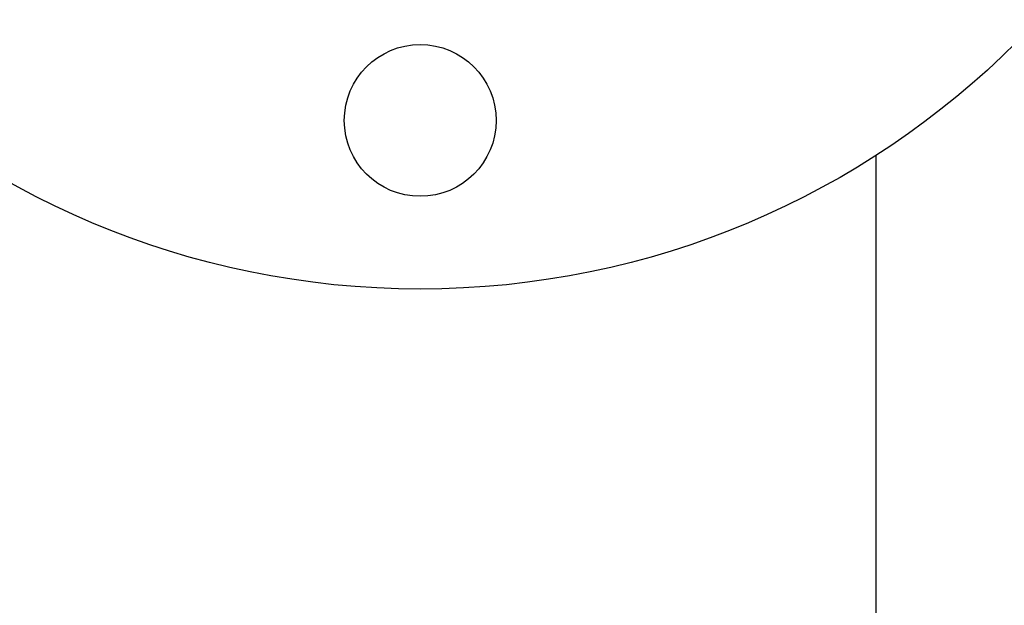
# Model space of a CAD drawing. Header units: inches. Extents: x 0 to 29700, y -16 to 21000.
# Tile 8 of 235: x 2678 to 2795, y 8950 to 9019. Entities that reach past the tile are written whole.
import ezdxf

# ---------------------------------------------------------------- set-up
doc = ezdxf.new("R2010")
doc.units = ezdxf.units.IN
doc.layers.add('1', color=7, linetype='Continuous', true_color=0xffffff)
doc.layers.add('254', color=7, linetype='Continuous', true_color=0xffffff)
doc.styles.add('latin_extended', font='simplex.shx')
doc.dimstyles.get("Standard").update_dxf_attribs({"dimtxt": 0.18, "dimasz": 0.18, "dimexe": 0.18, "dimexo": 0.0625, "dimgap": 0.09, "dimtad": 0, "dimtih": 1, "dimtoh": 1, "dimdec": 4, "dimzin": 0, "dimdsep": 46, "dimtxsty": 'Standard', "dimcen": 0.09, "dimadec": 0, "dimazin": 0, "dimtfac": 1, "dimtdec": 4, "dimtofl": 0, "dimtmove": 0, "dimatfit": 3, "dimfxl": 1, "dimtolj": 1, "dimtzin": 0, "dimarcsym": 0})

# ---------------------------------------------------------------- blocks, each defined once
blk = doc.blocks.new('_U12')
at = {"layer": '254', "color": 3, "linetype": 'Continuous', "lineweight": 13, "transparency": 16777216}
for p, q in [((1783.27, 10165.25), (703.27, 10165.25)), ((753.27, 9002.25), (753.27, 9990.25)), ((7488.27, 8827.25), (703.27, 8827.25))]:
    blk.add_line(p, q, dxfattribs=at)
at = {"layer": '254', "color": 3, "transparency": 16777216}
for points in [[(782.43, 9990.25), (724.1, 9990.25), (753.27, 10165.25)], [(724.1, 9002.25), (782.43, 9002.25), (753.27, 8827.25)]]:
    blk.add_solid(points, dxfattribs=at)
at = {"layer": 'Defpoints', "color": 0, "transparency": 16777216}
for p in [(753.27, 10165.25), (1833.27, 10165.25), (7538.27, 8827.25)]:
    blk.add_point(p, dxfattribs=at)
at = {"layer": '254', "color": 2, "lineweight": 13, "transparency": 16777216, "insert": (490.77, 9204.58), "char_height": 175, "attachment_point": 1, "rotation": 90, "style": 'latin_extended'}
blk.add_mtext('\\A1;\\C2;1338', dxfattribs=at)

msp = doc.modelspace()

# ---------------------------------------------------------------- linework, layer by layer
at = {"layer": '1', "color": 2, "linetype": 'Continuous', "lineweight": 25}
msp.add_line((2779.266, 9003.079), (2779.266, 8578.251), dxfattribs=at)
for centre, radius in [((2725.267, 9087.25), 100), ((2725.267, 9007.25), 9)]:
    msp.add_circle(centre, radius, dxfattribs=at)

# ---------------------------------------------------------------- dimensions: what is measured, and where the dimension line sits
at = {"layer": '254', "color": 2, "linetype": 'Continuous', "lineweight": 13}
dim = msp.add_linear_dim(base=(753.267, 10165.25), p1=(7538.267, 8827.25), p2=(1833.267, 10165.25), angle=90, text='\\C2;1338', dimstyle='Standard', override={"dimscale": 50, "dimtxt": 3.5, "dimasz": 3.5, "dimexe": 1, "dimexo": 1, "dimgap": 1.75, "dimtad": 1, "dimtih": 0, "dimtoh": 0, "dimdec": 2, "dimlfac": 0.02, "dimzin": 8, "dimdsep": 46, "dimlunit": 2, "dimpost": '', "dimtxsty": 'latin_extended', "dimsah": 1, "dimse1": 0, "dimse2": 0, "dimsd1": 0, "dimsd2": 0, "dimclrd": 3, "dimclre": 3, "dimclrt": 2, "dimtol": 0, "dimtm": -0.1, "dimtfac": 0.714286, "dimtdec": 3, "dimtofl": 1, "dimtmove": 0, "dimtzin": 8, "dimlwd": 13, "dimlwe": 13}, dxfattribs=at)
dim.commit()
dim.dimension.update_dxf_attribs({"geometry": '_U12', "text_midpoint": (753.267, 9496.25), "dimtype": 160})

doc.saveas('drawing.dxf')
